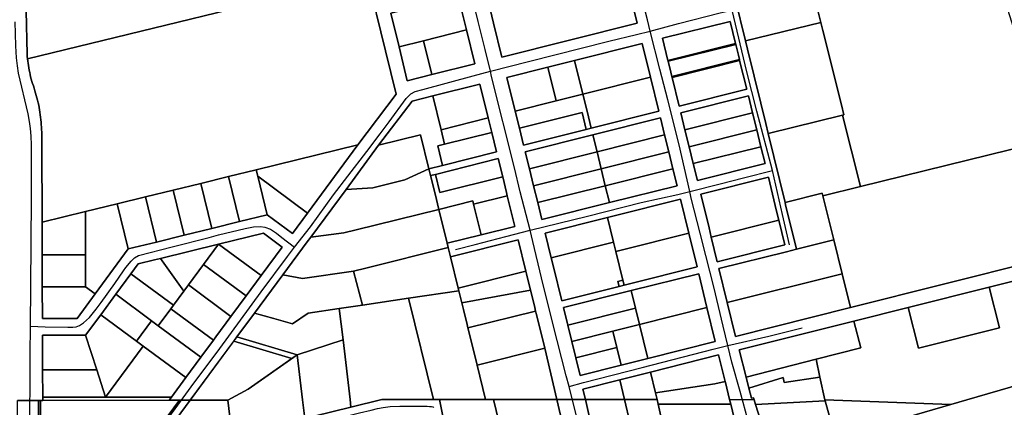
# Model space of a CAD drawing. Header units: feet. Extents: x -20058473 to 1466342, y -20424011 to 753407.
# Tile 42 of 58: x 1454966 to 1457297, y 717984 to 718901. Entities that reach past the tile are written whole.
import ezdxf

# ---------------------------------------------------------------- set-up
doc = ezdxf.new("R2010")
doc.units = ezdxf.units.FT
doc.header["$MEASUREMENT"] = 0
doc.layers.add('Parcels_exported', color=7, linetype='Continuous')
doc.layers.add('RoadCenterlines_ft_export', color=7, linetype='Continuous')

msp = doc.modelspace()

# ---------------------------------------------------------------- linework, layer by layer
at = {"layer": 'Parcels_exported'}
for points in [[(1456883.1, 719295.7), (1457225.3, 719379.7), (1457233, 719271.2), (1457263.3, 719057.7), (1457342.6, 718805.4), (1457463.1, 718631.1), (1456956.5, 718506.7), (1456914.3, 718675.5), (1456917.2, 718676.2), (1456911.4, 718699.5), (1456867.4, 718875.6), (1456862.6, 718895), (1456847.4, 718955.6), (1456812.8, 719094.4), (1456635.3, 719050.8), (1456592.7, 719224.4), (1456883.1, 719295.7)], [(1454975.5, 719010.5), (1455741.8, 719197.5), (1455789.1, 719004.7), (1454985.1, 718808.5), (1454985.1, 718808.9), (1454984.5, 718814.3), (1454984, 718819.7), (1454984, 718820.1), (1454981.8, 718922), (1454976.8, 718922), (1454975.5, 719010.5)], [(1456862.6, 718895), (1456684.3, 718851.2), (1456635.3, 719050.8), (1456812.8, 719094.4), (1456847.4, 718955.6), (1456862.6, 718895)], [(1456408.5, 718973.3), (1456388.8, 719053.4), (1456068.7, 718973.2), (1456088.3, 718893.1), (1456108, 718813), (1456428.1, 718893.2), (1456408.5, 718973.3)], [(1456108, 718813), (1456088.3, 718893.1), (1456068.7, 718973.2), (1456388.8, 719053.4), (1456408.5, 718973.3), (1456428.1, 718893.2), (1456108, 718813)], [(1454985.1, 718808.5), (1455789.1, 719004.7), (1455832.6, 718827.7), (1455857.8, 718724.9), (1455766.8, 718604.9), (1455526.2, 718546.1), (1455460.6, 718530.1), (1455395.1, 718514.1), (1455329.5, 718498), (1455263.9, 718482), (1455197.5, 718465.8), (1455122.4, 718447.4), (1455019.5, 718422.3), (1455018.8, 718606.1), (1455019, 718612), (1455019, 718617.8), (1455019, 718623.7), (1455018.9, 718629.5), (1455018.7, 718635.4), (1455018.4, 718641.3), (1455018.1, 718647.1), (1455017.6, 718653), (1455017.1, 718658.8), (1455016.5, 718664.6), (1455015.9, 718670.5), (1455015.1, 718676.3), (1455014.3, 718682.1), (1455013.4, 718687.9), (1455012.4, 718693.7), (1455011.4, 718699.2), (1455010.1, 718704.9), (1455008.7, 718710.6), (1455007.3, 718716.3), (1455005.8, 718722), (1455004.2, 718727.6), (1455002.5, 718733.3), (1455000.7, 718738.9), (1454998.9, 718744.4), (1454997, 718750), (1454995, 718755.4), (1454993.7, 718760.7), (1454992.4, 718766), (1454991.2, 718771.3), (1454990.1, 718776.6), (1454989.1, 718782), (1454988.1, 718787.3), (1454987.2, 718792.7), (1454986.4, 718798.1), (1454985.7, 718803.5), (1454985.1, 718808.5)], [(1456004.7, 718957.2), (1455844.6, 718917.1), (1455864.3, 718836.9), (1455883.9, 718756.8), (1455942.1, 718771.4), (1456044, 718796.9), (1456024.3, 718877.1), (1456004.7, 718957.2)], [(1455922.5, 718851.5), (1455864.3, 718836.9), (1455844.6, 718917.1), (1456004.7, 718957.2), (1456024.3, 718877.1), (1455922.5, 718851.5)], [(1455922.5, 718851.5), (1456024.3, 718877.1), (1456044, 718796.9), (1455942.1, 718771.4), (1455922.5, 718851.5)], [(1456487.9, 718857.2), (1456500.9, 718804.5), (1456501.3, 718802.8), (1456507.6, 718777), (1456510.1, 718766.8), (1456510.6, 718764.9), (1456527.3, 718696.9), (1456687.3, 718737), (1456670.6, 718805), (1456670.2, 718806.9), (1456667.7, 718817.1), (1456661.3, 718842.9), (1456660.9, 718844.6), (1456648, 718897.3), (1456487.9, 718857.2)], [(1456500.9, 718804.5), (1456487.9, 718857.2), (1456648, 718897.3), (1456660.9, 718844.6), (1456500.9, 718804.5)], [(1456914.3, 718675.5), (1456738, 718632.2), (1456732.3, 718655.5), (1456720.5, 718703.6), (1456689, 718831.8), (1456684.3, 718851.2), (1456862.6, 718895), (1456867.4, 718875.6), (1456911.4, 718699.5), (1456917.2, 718676.2), (1456914.3, 718675.5)], [(1455864.3, 718836.9), (1455922.5, 718851.5), (1455942.1, 718771.4), (1455883.9, 718756.8), (1455864.3, 718836.9)], [(1456319.2, 718644.8), (1456479.3, 718684.9), (1456459.6, 718765), (1456439.9, 718845.1), (1456279.9, 718805), (1456216.8, 718789.2), (1456119.8, 718764.9), (1456139.5, 718684.8), (1456149.3, 718644.7), (1456159.1, 718604.7), (1456307.6, 718641.8), (1456319.2, 718644.8)], [(1456459.6, 718765), (1456299.5, 718724.9), (1456279.9, 718805), (1456439.9, 718845.1), (1456459.6, 718765)], [(1456661.3, 718842.9), (1456501.3, 718802.8), (1456500.9, 718804.5), (1456660.9, 718844.6), (1456661.3, 718842.9)], [(1456670.2, 718806.9), (1456510.1, 718766.8), (1456507.6, 718777), (1456501.3, 718802.8), (1456661.3, 718842.9), (1456667.7, 718817.1), (1456670.2, 718806.9)], [(1456670.6, 718805), (1456510.6, 718764.9), (1456510.1, 718766.8), (1456670.2, 718806.9), (1456670.6, 718805)], [(1456236.5, 718709.1), (1456139.5, 718684.8), (1456119.8, 718764.9), (1456216.8, 718789.2), (1456236.5, 718709.1)], [(1456216.8, 718789.2), (1456279.9, 718805), (1456299.5, 718724.9), (1456236.5, 718709.1), (1456216.8, 718789.2)], [(1456670.6, 718805), (1456687.3, 718737), (1456527.3, 718696.9), (1456510.6, 718764.9), (1456670.6, 718805)], [(1456459.6, 718765), (1456479.3, 718684.9), (1456319.2, 718644.8), (1456309.4, 718684.8), (1456299.5, 718724.9), (1456459.6, 718765)], [(1456075.5, 718668.7), (1455963.9, 718640.8), (1455944.2, 718720.9), (1456055.8, 718748.9), (1456075.5, 718668.7)], [(1455963.9, 718640.8), (1455972.3, 718606.8), (1455956.1, 718602.7), (1455967.4, 718556.6), (1455935.1, 718548.5), (1455915.4, 718628.6), (1455816, 718604.1), (1455895.7, 718708.7), (1455944.2, 718720.9), (1455963.9, 718640.8)], [(1456299.5, 718724.9), (1456309.4, 718684.8), (1456319.2, 718644.8), (1456307.6, 718641.8), (1456297.7, 718681.9), (1456149.3, 718644.7), (1456139.5, 718684.8), (1456236.5, 718709.1), (1456299.5, 718724.9)], [(1456691.3, 718721), (1456531.2, 718680.9), (1456541, 718640.8), (1456550.9, 718600.8), (1456560.7, 718560.7), (1456570.5, 718520.6), (1456730.6, 718560.7), (1456720.8, 718600.8), (1456710.9, 718640.9), (1456701.1, 718680.9), (1456691.3, 718721)], [(1456701.1, 718680.9), (1456541, 718640.8), (1456531.2, 718680.9), (1456691.3, 718721), (1456701.1, 718680.9)], [(1456075.5, 718668.7), (1456083.8, 718634.7), (1455972.3, 718606.8), (1455963.9, 718640.8), (1456075.5, 718668.7)], [(1456307.6, 718641.8), (1456159.1, 718604.7), (1456149.3, 718644.7), (1456297.7, 718681.9), (1456307.6, 718641.8)], [(1456362.5, 718468.5), (1456522.5, 718508.6), (1456512.7, 718548.7), (1456502.9, 718588.7), (1456493, 718628.8), (1456483.2, 718668.9), (1456323.1, 718628.7), (1456163.1, 718588.6), (1456172.9, 718548.6), (1456182.7, 718508.5), (1456192.6, 718468.4), (1456202.4, 718428.4), (1456362.5, 718468.5)], [(1456493, 718628.8), (1456333, 718588.7), (1456323.1, 718628.7), (1456483.2, 718668.9), (1456493, 718628.8)], [(1456710.9, 718640.9), (1456550.9, 718600.8), (1456541, 718640.8), (1456701.1, 718680.9), (1456710.9, 718640.9)], [(1456738, 718632.2), (1456914.3, 718675.5), (1456956.5, 718506.7), (1456867.6, 718484.9), (1456866.2, 718490.7), (1456778.1, 718469), (1456738, 718632.2)], [(1455935.1, 718548.5), (1455877.8, 718522.2), (1455802, 718503.2), (1455738.9, 718499.9), (1455816, 718604.1), (1455915.4, 718628.6), (1455935.1, 718548.5)], [(1456083.8, 718634.7), (1456095.1, 718588.6), (1455967.4, 718556.6), (1455956.1, 718602.7), (1455972.3, 718606.8), (1456083.8, 718634.7)], [(1456333, 718588.7), (1456172.9, 718548.6), (1456163.1, 718588.6), (1456323.1, 718628.7), (1456333, 718588.7)], [(1456502.9, 718588.7), (1456342.8, 718548.6), (1456333, 718588.7), (1456493, 718628.8), (1456502.9, 718588.7)], [(1456720.8, 718600.8), (1456560.7, 718560.7), (1456550.9, 718600.8), (1456710.9, 718640.9), (1456720.8, 718600.8)], [(1457463.1, 718631.1), (1457593.4, 718402.7), (1457601.9, 718387.9), (1457593.3, 718385.7), (1456932.6, 718220.1), (1456912.9, 718300.3), (1456893.3, 718380.4), (1456867.6, 718484.9), (1456956.5, 718506.7), (1457463.1, 718631.1)], [(1455526.2, 718546.1), (1455766.8, 718604.9), (1455647.5, 718443.8), (1455529.8, 718531.1), (1455526.2, 718546.1)], [(1456720.8, 718600.8), (1456730.6, 718560.7), (1456570.5, 718520.6), (1456560.7, 718560.7), (1456720.8, 718600.8)], [(1456109.7, 718529.4), (1455961.3, 718492.2), (1455950.6, 718535.4), (1456099.1, 718572.6), (1456109.7, 718529.4)], [(1456342.8, 718548.6), (1456182.7, 718508.5), (1456172.9, 718548.6), (1456333, 718588.7), (1456342.8, 718548.6)], [(1456512.7, 718548.7), (1456352.6, 718508.6), (1456342.8, 718548.6), (1456502.9, 718588.7), (1456512.7, 718548.7)], [(1455395.1, 718514.1), (1455460.6, 718530.1), (1455486.5, 718423.8), (1455420.9, 718407.6), (1455395.1, 718514.1)], [(1455529.8, 718531.1), (1455552, 718439.9), (1455486.5, 718423.8), (1455460.6, 718530.1), (1455526.2, 718546.1), (1455529.8, 718531.1)], [(1455529.8, 718531.1), (1455647.5, 718443.8), (1455611.8, 718395.6), (1455552, 718439.9), (1455529.8, 718531.1)], [(1455939, 718532.5), (1455949.6, 718489.3), (1455958.7, 718452.4), (1455762.9, 718404.3), (1455733.8, 718397.1), (1455655.2, 718386.7), (1455738.9, 718499.9), (1455802, 718503.2), (1455877.8, 718522.2), (1455935.1, 718548.5), (1455939, 718532.5)], [(1455950.6, 718535.4), (1455961.3, 718492.2), (1456109.7, 718529.4), (1456118.7, 718492.5), (1456120.6, 718484.7), (1456040.6, 718464.6), (1456038.7, 718472.4), (1455958.7, 718452.4), (1455949.6, 718489.3), (1455939, 718532.5), (1455950.6, 718535.4)], [(1456352.6, 718508.6), (1456192.6, 718468.4), (1456182.7, 718508.5), (1456342.8, 718548.6), (1456352.6, 718508.6)], [(1456512.7, 718548.7), (1456522.5, 718508.6), (1456362.5, 718468.5), (1456352.6, 718508.6), (1456512.7, 718548.7)], [(1456738.5, 718528.7), (1456578.4, 718488.6), (1456598.1, 718408.5), (1456603.4, 718386.6), (1456617.7, 718328.3), (1456777.8, 718368.5), (1456763.5, 718426.7), (1456758.1, 718448.6), (1456738.5, 718528.7)], [(1456763.5, 718426.7), (1456603.4, 718386.6), (1456598.1, 718408.5), (1456578.4, 718488.6), (1456738.5, 718528.7), (1456758.1, 718448.6), (1456763.5, 718426.7)], [(1455329.5, 718498), (1455395.1, 718514.1), (1455420.9, 718407.6), (1455355.4, 718391.4), (1455329.5, 718498)], [(1456362.5, 718468.5), (1456202.4, 718428.4), (1456192.6, 718468.4), (1456352.6, 718508.6), (1456362.5, 718468.5)], [(1455197.5, 718465.8), (1455263.9, 718482), (1455289.9, 718375.3), (1455223.5, 718358.9), (1455197.5, 718465.8)], [(1455263.9, 718482), (1455329.5, 718498), (1455355.4, 718391.4), (1455289.9, 718375.3), (1455263.9, 718482)], [(1456120.6, 718484.7), (1456138.4, 718412.3), (1456058.4, 718392.3), (1456040.6, 718464.6), (1456120.6, 718484.7)], [(1456867.6, 718484.9), (1456893.3, 718380.4), (1456805.2, 718358.3), (1456779.5, 718463.2), (1456778.1, 718469), (1456866.2, 718490.7), (1456867.6, 718484.9)], [(1455122.4, 718447.4), (1455197.5, 718465.8), (1455223.5, 718358.9), (1455145.1, 718252.7), (1455122.1, 718269.6), (1455122.2, 718344.6), (1455122.4, 718447.4)], [(1456040.6, 718464.6), (1456058.4, 718392.3), (1455978.3, 718372.2), (1455958.7, 718452.4), (1456038.7, 718472.4), (1456040.6, 718464.6)], [(1456550.1, 718396.4), (1456530.4, 718476.6), (1456370.3, 718436.4), (1456357.7, 718433.3), (1456210.3, 718396.3), (1456224.6, 718338.1), (1456229.9, 718316.2), (1456249.6, 718236.1), (1456385.4, 718270.1), (1456397.1, 718273), (1456409.7, 718276.2), (1456569.7, 718316.3), (1456550.1, 718396.4)], [(1456550.1, 718396.4), (1456390, 718356.3), (1456377.4, 718353.2), (1456372, 718375), (1456357.7, 718433.3), (1456370.3, 718436.4), (1456530.4, 718476.6), (1456550.1, 718396.4)], [(1455019.5, 718422.3), (1455122.4, 718447.4), (1455122.2, 718344.6), (1455019.7, 718344.6), (1455019.5, 718422.3)], [(1455655.2, 718386.7), (1455733.8, 718397.1), (1455762.9, 718404.3), (1455958.7, 718452.4), (1455978.3, 718372.2), (1455980.9, 718362), (1455785.4, 718313.8), (1455756.3, 718306.7), (1455636.1, 718288.6), (1455589.3, 718297.6), (1455646.8, 718375.4), (1455655.2, 718386.7)], [(1456372, 718375), (1456224.6, 718338.1), (1456210.3, 718396.3), (1456357.7, 718433.3), (1456372, 718375)], [(1456763.5, 718426.7), (1456777.8, 718368.5), (1456617.7, 718328.3), (1456603.4, 718386.6), (1456763.5, 718426.7)], [(1455538, 718295.8), (1455437.1, 718370.4), (1455543.3, 718396.6), (1455588, 718363.4), (1455538, 718295.8)], [(1456550.1, 718396.4), (1456569.7, 718316.3), (1456409.7, 718276.2), (1456397.1, 718273), (1456394.2, 718284.7), (1456377.4, 718353.2), (1456390, 718356.3), (1456550.1, 718396.4)], [(1455300, 718336.6), (1455437.1, 718370.4), (1455401.4, 718322.1), (1455365.8, 718273.8), (1455355.1, 718259.4), (1455300, 718336.6)], [(1455401.4, 718322.1), (1455437.1, 718370.4), (1455538, 718295.8), (1455502.3, 718247.6), (1455401.4, 718322.1)], [(1456164.5, 718306), (1456004.4, 718265.9), (1455986.2, 718340.2), (1456146.3, 718380.3), (1456164.5, 718306)], [(1456377.4, 718353.2), (1456394.2, 718284.7), (1456382.6, 718281.8), (1456385.4, 718270.1), (1456249.6, 718236.1), (1456229.9, 718316.2), (1456224.6, 718338.1), (1456372, 718375), (1456377.4, 718353.2)], [(1456805.2, 718358.3), (1456893.3, 718380.4), (1456912.9, 718300.3), (1456641.3, 718232.2), (1456621.7, 718312.3), (1456781.7, 718352.4), (1456805.2, 718358.3)], [(1457691.9, 718376.4), (1457823.1, 718180.2), (1457591.8, 718113.2), (1457208.1, 718002), (1457170.7, 717991.1), (1456872.6, 718001.6), (1456872.5, 718002.2), (1456860.7, 718055.8), (1456851.6, 718097.8), (1456957.2, 718124.8), (1456941.1, 718188.2), (1457069.2, 718220.3), (1457093.8, 718124.4), (1457285.9, 718172.6), (1457261.2, 718268.5), (1457261.2, 718268.5), (1457593.1, 718351.7), (1457691.9, 718376.4)], [(1455122.2, 718344.6), (1455122.1, 718269.6), (1455020, 718269.6), (1455019.7, 718344.6), (1455122.2, 718344.6)], [(1455986.2, 718340.2), (1456004.4, 718265.9), (1456005.9, 718260.1), (1455886.4, 718242.3), (1455778, 718226.1), (1455756.3, 718306.7), (1455785.4, 718313.8), (1455980.9, 718362), (1455982.3, 718356.2), (1455986.2, 718340.2)], [(1455229.6, 718299.8), (1455247.1, 718323.5), (1455285.7, 718333), (1455300, 718336.6), (1455355.1, 718259.4), (1455330.2, 718225.6), (1455229.6, 718299.8)], [(1455365.8, 718273.8), (1455401.4, 718322.1), (1455502.3, 718247.6), (1455466.6, 718199.4), (1455365.8, 718273.8)], [(1455194, 718251.6), (1455229.6, 718299.8), (1455330.2, 718225.6), (1455324.2, 718217.5), (1455294.5, 718177.3), (1455278.4, 718189.2), (1455194, 718251.6)], [(1455589.3, 718297.6), (1455636.1, 718288.6), (1455756.3, 718306.7), (1455778, 718226.1), (1455722.9, 718217.9), (1455649, 718206.9), (1455612.4, 718182), (1455568.2, 718194.2), (1455522.2, 718207), (1455575.9, 718279.5), (1455589.3, 718297.6)], [(1456164.5, 718306), (1456165.9, 718300.2), (1456175.5, 718261.3), (1456012.9, 718231.4), (1456005.9, 718260.1), (1456004.4, 718265.9), (1456164.5, 718306)], [(1456413.6, 718260.2), (1456253.5, 718220.1), (1456263.7, 718178.8), (1456273.2, 718139.9), (1456282.8, 718101.1), (1456292.9, 718059.8), (1456389.9, 718084.1), (1456452.9, 718099.9), (1456613, 718140), (1456593.3, 718220.2), (1456573.7, 718300.3), (1456413.6, 718260.2)], [(1456593.3, 718220.2), (1456433.3, 718180.1), (1456423.7, 718218.9), (1456413.6, 718260.2), (1456573.7, 718300.3), (1456593.3, 718220.2)], [(1456912.9, 718300.3), (1456932.6, 718220.1), (1456661, 718152.1), (1456641.3, 718232.2), (1456912.9, 718300.3)], [(1455122.1, 718269.6), (1455145.1, 718252.7), (1455102.2, 718194.6), (1455020.3, 718194.6), (1455020, 718269.6), (1455122.1, 718269.6)], [(1455355.1, 718259.4), (1455365.8, 718273.8), (1455466.6, 718199.4), (1455430.9, 718151.2), (1455424.9, 718143.1), (1455324.2, 718217.5), (1455330.2, 718225.6), (1455355.1, 718259.4)], [(1456397.1, 718273), (1456385.4, 718270.1), (1456382.6, 718281.8), (1456394.2, 718284.7), (1456397.1, 718273)], [(1455158.4, 718203.3), (1455194, 718251.6), (1455278.4, 718189.2), (1455242.8, 718140.9), (1455158.4, 718203.3)], [(1456005.9, 718260.1), (1456012.9, 718231.4), (1456016.8, 718215.4), (1456025.5, 718179.9), (1456027.5, 718171.9), (1456029.5, 718163.9), (1456049.1, 718083.8), (1456069, 718002.8), (1455960.5, 718002.9), (1455945.9, 718002.9), (1455886.4, 718242.3), (1456005.9, 718260.1)], [(1456175.5, 718261.3), (1456176.9, 718255.5), (1456185.6, 718220.1), (1456187.6, 718212), (1456027.5, 718171.9), (1456025.5, 718179.9), (1456016.8, 718215.4), (1456012.9, 718231.4), (1456175.5, 718261.3)], [(1456423.7, 718218.9), (1456263.7, 718178.8), (1456253.5, 718220.1), (1456413.6, 718260.2), (1456423.7, 718218.9)], [(1457261.2, 718268.5), (1457285.9, 718172.6), (1457093.8, 718124.4), (1457069.2, 718220.3), (1457261.2, 718268.5)], [(1455886.4, 718242.3), (1455945.9, 718002.9), (1455823.7, 718003), (1455750.6, 717984.9), (1455748.4, 718002.7), (1455731.8, 718143.6), (1455722.9, 718217.9), (1455778, 718226.1), (1455886.4, 718242.3)], [(1455122.4, 718154.6), (1455158.4, 718203.3), (1455242.8, 718140.9), (1455258.9, 718129), (1455169.8, 718008.3), (1455148.8, 718073.1), (1455122.4, 718154.6)], [(1455294.5, 718177.3), (1455324.2, 718217.5), (1455424.9, 718143.1), (1455395.3, 718102.9), (1455294.5, 718177.3)], [(1455623.3, 718108.7), (1455480.8, 718151), (1455522.2, 718207), (1455568.2, 718194.2), (1455612.4, 718182), (1455649, 718206.9), (1455722.9, 718217.9), (1455731.8, 718143.6), (1455623.3, 718108.7)], [(1456187.6, 718212), (1456189.5, 718204), (1456209.2, 718123.9), (1456049.1, 718083.8), (1456029.5, 718163.9), (1456027.5, 718171.9), (1456187.6, 718212)], [(1456433.3, 718180.1), (1456370.2, 718164.3), (1456273.2, 718139.9), (1456263.7, 718178.8), (1456423.7, 718218.9), (1456433.3, 718180.1)], [(1456593.3, 718220.2), (1456613, 718140), (1456452.9, 718099.9), (1456442.8, 718141.2), (1456433.3, 718180.1), (1456593.3, 718220.2)], [(1455278.4, 718189.2), (1455294.5, 718177.3), (1455395.3, 718102.9), (1455359.7, 718054.6), (1455258.9, 718129), (1455242.8, 718140.9), (1455278.4, 718189.2)], [(1456433.3, 718180.1), (1456442.8, 718141.2), (1456452.9, 718099.9), (1456389.9, 718084.1), (1456379.8, 718125.4), (1456370.2, 718164.3), (1456433.3, 718180.1)], [(1456941.1, 718188.2), (1456957.2, 718124.8), (1456851.6, 718097.8), (1456686, 718055.5), (1456669.4, 718120.2), (1456941.1, 718188.2)], [(1457170.7, 717991.1), (1457208.1, 718002), (1457591.8, 718113.2), (1457823.1, 718180.2), (1457899.9, 718002.7), (1457910.9, 717977.1), (1457867.1, 717966.6), (1457590.5, 717900.4), (1456990.2, 717756.6), (1456989.5, 717758.8), (1456975.1, 717806.7), (1456965.6, 717838.4), (1456939.8, 717924.2), (1457170.7, 717991.1)], [(1455148.8, 718073.1), (1455020.7, 718073.1), (1455020.4, 718154.6), (1455122.4, 718154.6), (1455148.8, 718073.1)], [(1456370.2, 718164.3), (1456379.8, 718125.4), (1456282.8, 718101.1), (1456273.2, 718139.9), (1456370.2, 718164.3)], [(1455459.5, 718001), (1455369.8, 718000.9), (1455473.2, 718140.8), (1455610.9, 718099.9), (1455507.3, 718026.8), (1455459.5, 718001)], [(1455623.3, 718108.7), (1455610.9, 718099.9), (1455473.2, 718140.8), (1455480.8, 718151), (1455623.3, 718108.7)], [(1455623.3, 718108.7), (1455731.8, 718143.6), (1455748.4, 718002.7), (1455750.6, 717984.9), (1455663.7, 717963.4), (1455641.5, 717957.9), (1455636.1, 718002.3), (1455623.3, 718108.7)], [(1455258.9, 718129), (1455359.7, 718054.6), (1455325.6, 718008.3), (1455169.8, 718008.3), (1455258.9, 718129)], [(1455623.3, 718108.7), (1455636.1, 718002.3), (1455641.5, 717957.9), (1455469.2, 717915.3), (1455459.5, 718001), (1455507.3, 718026.8), (1455623.3, 718108.7)], [(1456209.2, 718123.9), (1456237.6, 718002.7), (1456087.8, 718002.8), (1456069, 718002.8), (1456049.1, 718083.8), (1456209.2, 718123.9)], [(1456379.8, 718125.4), (1456389.9, 718084.1), (1456292.9, 718059.8), (1456282.8, 718101.1), (1456379.8, 718125.4)], [(1456636.3, 718045.1), (1456612, 718039.5), (1456471.2, 718018.3), (1456459.7, 718067.6), (1456620.9, 718108), (1456636.3, 718045.1)], [(1456851.6, 718097.8), (1456860.7, 718055.8), (1456776.2, 718043.2), (1456773.2, 718054.9), (1456692.7, 718029.4), (1456686, 718055.5), (1456851.6, 718097.8)], [(1455148.8, 718073.1), (1455169.8, 718008.3), (1455020.9, 718008.2), (1455020.7, 718073.1), (1455148.8, 718073.1)], [(1456459.7, 718067.6), (1456471.2, 718018.3), (1456475, 718002.5), (1456397.9, 718002.6), (1456386.9, 718049.6), (1456459.7, 718067.6)], [(1456305.4, 718002.6), (1456299.6, 718027.5), (1456386.9, 718049.6), (1456397.9, 718002.6), (1456305.4, 718002.6)], [(1456636.3, 718045.1), (1456636.8, 718043.2), (1456646.8, 718002.4), (1456649.4, 717991.9), (1456477.4, 717992), (1456475, 718002.5), (1456471.2, 718018.3), (1456612, 718039.5), (1456636.3, 718045.1)], [(1456692.7, 718029.4), (1456773.2, 718054.9), (1456776.2, 718043.2), (1456860.7, 718055.8), (1456872.5, 718002.2), (1456872.6, 718001.6), (1456873, 717999.6), (1456708.2, 717991), (1456704.7, 718002.3), (1456703.3, 718006.8), (1456698.9, 718005.7), (1456692.7, 718029.4)], [(1454960.9, 718000.6), (1454971, 718000.6), (1455011, 718000.6), (1455011.2, 717925.8), (1454961, 717941.3), (1454961, 717970.2), (1454960.9, 718000.6)], [(1455016, 718000.6), (1455016, 717924.3), (1455011.2, 717925.8), (1455011, 718000.6), (1455016, 718000.6)], [(1455345, 718000.9), (1455237.6, 717855.7), (1455085.2, 717902.9), (1455016, 717924.3), (1455016, 718000.6), (1455020.9, 718000.6), (1455320.1, 718000.9), (1455345, 718000.9)], [(1455325.6, 718008.3), (1455320.1, 718000.9), (1455020.9, 718000.6), (1455020.9, 718008.2), (1455169.8, 718008.3), (1455325.6, 718008.3)], [(1455459.5, 718001), (1455469.2, 717915.3), (1455270.6, 717866.2), (1455369.8, 718000.9), (1455459.5, 718001)], [(1456069, 718002.8), (1456087.8, 718002.8), (1456100.6, 717950.8), (1455977, 717920.3), (1455960.5, 718002.9), (1456069, 718002.8)], [(1456237.6, 718002.7), (1456257.5, 717918.2), (1456117.2, 717882.8), (1456100.6, 717950.8), (1456087.8, 718002.8), (1456237.6, 718002.7)], [(1456397.9, 718002.6), (1456411.2, 717945.8), (1456406.6, 717945.8), (1456318.7, 717946.2), (1456305.4, 718002.6), (1456397.9, 718002.6)], [(1456475, 718002.5), (1456477.4, 717992), (1456488.3, 717945.4), (1456484.4, 717945.4), (1456411.2, 717945.8), (1456397.9, 718002.6), (1456475, 718002.5)], [(1456649.4, 717991.9), (1456660.7, 717945.5), (1456488.3, 717945.4), (1456477.4, 717992), (1456649.4, 717991.9)], [(1456873, 717999.6), (1456887.4, 717948.3), (1456804.3, 717939), (1456802, 717945.6), (1456728.3, 717927.2), (1456708.2, 717991), (1456873, 717999.6)], [(1456872.6, 718001.6), (1457170.7, 717991.1), (1456939.8, 717924.2), (1456913.3, 717917.8), (1456903.6, 717950.1), (1456887.4, 717948.3), (1456873, 717999.6), (1456872.6, 718001.6)]]:
    msp.add_lwpolyline(points, close=True, dxfattribs=at)
for points in [[(1456635.3, 719050.8), (1456684.3, 718851.2), (1456689, 718831.8), (1456720.5, 718703.6), (1456732.3, 718655.5), (1456738, 718632.2), (1456778.1, 718469), (1456779.5, 718463.2), (1456805.2, 718358.3), (1456781.7, 718352.4), (1456621.7, 718312.3), (1456641.3, 718232.2), (1456661, 718152.1), (1456932.6, 718220.1), (1457593.3, 718385.7)], [(1454981.8, 718922), (1454984, 718820.1), (1454984, 718819.7), (1454984.5, 718814.3), (1454985.1, 718808.9), (1454985.1, 718808.5), (1454985.7, 718803.5), (1454986.4, 718798.1), (1454987.2, 718792.7), (1454988.1, 718787.3), (1454989.1, 718782), (1454990.1, 718776.6), (1454991.2, 718771.3), (1454992.4, 718766), (1454993.7, 718760.7), (1454995, 718755.4), (1454997, 718750), (1454998.9, 718744.4), (1455000.7, 718738.9), (1455002.5, 718733.3), (1455004.2, 718727.6), (1455005.8, 718722), (1455007.3, 718716.3), (1455008.7, 718710.6), (1455010.1, 718704.9), (1455011.4, 718699.2), (1455012.4, 718693.7), (1455013.4, 718687.9), (1455014.3, 718682.1), (1455015.1, 718676.3), (1455015.9, 718670.5), (1455016.5, 718664.6), (1455017.1, 718658.8), (1455017.6, 718653), (1455018.1, 718647.1), (1455018.4, 718641.3), (1455018.7, 718635.4), (1455018.9, 718629.5), (1455019, 718623.7), (1455019, 718617.8), (1455019, 718612), (1455018.8, 718606.1), (1455019.5, 718422.3), (1455019.7, 718344.6), (1455020, 718269.6), (1455020.3, 718194.6), (1455102.2, 718194.6), (1455145.1, 718252.7), (1455223.5, 718358.9), (1455289.9, 718375.3), (1455355.4, 718391.4), (1455420.9, 718407.6), (1455486.5, 718423.8), (1455552, 718439.9), (1455611.8, 718395.6), (1455647.5, 718443.8), (1455766.8, 718604.9), (1455857.8, 718724.9), (1455857.8, 718724.9), (1455832.6, 718827.7), (1455789.1, 719004.7)], [(1457593.1, 718351.7), (1457261.2, 718268.5), (1457069.2, 718220.3), (1456941.1, 718188.2), (1456669.4, 718120.2), (1456686, 718055.5), (1456692.7, 718029.4), (1456698.9, 718005.7), (1456703.3, 718006.8), (1456704.7, 718002.3), (1456646.8, 718002.4), (1456636.8, 718043.2), (1456636.3, 718045.1), (1456620.9, 718108), (1456459.7, 718067.6), (1456386.9, 718049.6), (1456299.6, 718027.5), (1456305.4, 718002.6), (1456237.6, 718002.7), (1456209.2, 718123.9), (1456189.5, 718204), (1456187.6, 718212), (1456185.6, 718220.1), (1456176.9, 718255.5), (1456175.5, 718261.3), (1456165.9, 718300.2), (1456164.5, 718306), (1456146.3, 718380.3), (1455986.2, 718340.2), (1455982.3, 718356.2), (1455980.9, 718362), (1455978.3, 718372.2), (1456058.4, 718392.3), (1456138.4, 718412.3), (1456120.6, 718484.7), (1456118.7, 718492.5), (1456109.7, 718529.4), (1456099.1, 718572.6), (1455950.6, 718535.4), (1455939, 718532.5), (1455935.1, 718548.5), (1455967.4, 718556.6), (1456095.1, 718588.6), (1456083.8, 718634.7), (1456075.5, 718668.7), (1456055.8, 718748.9), (1455944.2, 718720.9), (1455895.7, 718708.7), (1455816, 718604.1), (1455738.9, 718499.9), (1455655.2, 718386.7), (1455646.8, 718375.4), (1455589.3, 718297.6), (1455575.9, 718279.5), (1455522.2, 718207), (1455480.8, 718151), (1455369.8, 718000.9), (1455345, 718000.9), (1455320.1, 718000.9), (1455325.6, 718008.3), (1455359.7, 718054.6), (1455395.3, 718102.9), (1455424.9, 718143.1), (1455430.9, 718151.2), (1455466.6, 718199.4), (1455502.3, 718247.6), (1455538, 718295.8), (1455588, 718363.4), (1455543.3, 718396.6), (1455437.1, 718370.4), (1455300, 718336.6), (1455285.7, 718333), (1455247.1, 718323.5), (1455229.6, 718299.8), (1455194, 718251.6), (1455158.4, 718203.3), (1455122.4, 718154.6), (1455020.4, 718154.6), (1455020.7, 718073.1), (1455020.9, 718008.2), (1455020.9, 718000.6), (1455016, 718000.6), (1455011, 718000.6), (1454971, 718000.6), (1454960.9, 718000.6)], [(1455237.6, 717855.7), (1455345, 718000.9), (1455369.8, 718000.9), (1455270.6, 717866.2)], [(1455663.7, 717963.4), (1455750.6, 717984.9), (1455823.7, 718003), (1455945.9, 718002.9), (1455960.5, 718002.9), (1455960.5, 718002.9), (1455977, 717920.3)], [(1456257.5, 717918.2), (1456237.6, 718002.7), (1456305.4, 718002.6), (1456318.7, 717946.2)], [(1456660.7, 717945.5), (1456649.4, 717991.9), (1456646.8, 718002.4), (1456704.7, 718002.3), (1456708.2, 717991), (1456728.3, 717927.2)]]:
    msp.add_lwpolyline(points, dxfattribs=at)
at = {"layer": 'RoadCenterlines_ft_export'}
msp.add_line((1454991.2, 718109.6), (1454991.8, 718175.9), dxfattribs=at)
for points in [[(1456458.9, 718874.1), (1456452.2, 718900.9), (1456437.8, 718959.4), (1456417.5, 719041.3), (1456403.1, 719099.9), (1456385, 719173.1), (1456366.1, 719250)], [(1456080.7, 718779.1), (1456068.1, 718830.8), (1456051.3, 718897.1), (1456014.9, 719049.2), (1455992.6, 719146.6), (1455990.4, 719155.7)], [(1456458.9, 718874.1), (1456526, 718892.3), (1456624.5, 718917.4), (1456652.9, 718924.1)], [(1456748, 718544.8), (1456711.2, 718685), (1456687.3, 718777.6), (1456652.9, 718924.1)], [(1454991.8, 718175.9), (1454992.7, 718269.7), (1454994.6, 718477.6), (1454994.2, 718605.3), (1454993.2, 718625.8), (1454991.8, 718643.9), (1454989.9, 718660.3), (1454986.7, 718678.7), (1454964, 718774.6), (1454961.2, 718791.9), (1454958.7, 718811.2), (1454957.3, 718839.4), (1454955.4, 718896)], [(1456080.7, 718779.1), (1456170.4, 718802.7), (1456361.2, 718850.1), (1456426.8, 718866.2), (1456458.9, 718874.1)], [(1456552.8, 718494.5), (1456527.6, 718605.2), (1456500.3, 718711.3), (1456481.5, 718784.5), (1456458.9, 718874.1)], [(1455617.3, 718362.9), (1455654.6, 718411.3), (1455709.1, 718487.3), (1455743.3, 718531.2), (1455788.2, 718589.6), (1455819.4, 718631), (1455840.7, 718659.9), (1455881.2, 718715.2), (1455892, 718725.7), (1455902.6, 718731.2), (1455920.9, 718736.5), (1456039.7, 718768.3), (1456080.7, 718779.1)], [(1456174.7, 718403.5), (1456151.4, 718494.2), (1456137.3, 718551.1), (1456083.6, 718767.2), (1456080.7, 718779.1)], [(1456552.8, 718494.5), (1456624.1, 718512.9), (1456680, 718527.3), (1456748, 718544.8)], [(1456788.8, 718368.7), (1456771.9, 718440.3), (1456748, 718544.8)], [(1456174.7, 718403.5), (1456310.6, 718436.7), (1456437.7, 718468.6), (1456524.2, 718488.1), (1456552.8, 718494.5)], [(1456642.9, 718130.4), (1456631.7, 718176.5), (1456609.1, 718269.6), (1456590.5, 718343.2), (1456577.2, 718395.9), (1456556.2, 718479.2), (1456552.8, 718494.5)], [(1454991.8, 718175.9), (1455026.9, 718175), (1455080, 718173.6), (1455092.1, 718173.5), (1455099.8, 718175), (1455107.9, 718178.1), (1455117.7, 718184.1), (1455131.3, 718196.7), (1455147.6, 718216.6), (1455159.3, 718232.1), (1455191.3, 718277.2), (1455211.9, 718306.8), (1455217.9, 718314.7), (1455230.4, 718330.1), (1455238, 718337.5), (1455247.3, 718343.2), (1455327.7, 718363.8), (1455414.8, 718386.1), (1455437, 718392.5), (1455499.9, 718407.3), (1455519.6, 718411.1), (1455536.5, 718411.9), (1455546.8, 718410.6), (1455559.8, 718405.6), (1455574.1, 718396), (1455586.8, 718386.3), (1455617.3, 718362.9)], [(1455998.1, 718357.3), (1456044.6, 718369.6), (1456117.3, 718388.6), (1456174.7, 718403.5)], [(1456266.7, 718033.6), (1456260.3, 718058.7), (1456228.3, 718182.5), (1456201.6, 718290.8), (1456180.7, 718376.7), (1456174.7, 718403.5)], [(1455243.3, 717857.2), (1455281.7, 717907.9), (1455372.3, 718032.3), (1455440.5, 718123.6), (1455538, 718257.1), (1455600.2, 718340.7), (1455617.3, 718362.9)], [(1456642.9, 718130.4), (1456739.7, 718152.4), (1456805.9, 718169.5), (1456818.7, 718172.3)], [(1456266.7, 718033.6), (1456301.3, 718042.6), (1456439.9, 718078.6), (1456607.9, 718121.5), (1456642.9, 718130.4)], [(1457069.6, 716686.9), (1457037.7, 716796.9), (1456967.6, 717029.6), (1456951.9, 717085.1), (1456936.2, 717140.8), (1456877.8, 717326.3), (1456813.7, 717537.6), (1456744, 717777.7), (1456717.7, 717864), (1456691.7, 717949.2), (1456671.5, 718021.4), (1456652.4, 718091.4), (1456642.9, 718130.4)], [(1455001.4, 717542.8), (1454995.1, 717552), (1454993.4, 717556.2), (1454992.2, 717568.4), (1454991.3, 717639.5), (1454990.5, 717905.1), (1454991.2, 718109.6)], [(1456319.4, 717834.3), (1456286.9, 717953.9), (1456266.7, 718033.6)], [(1455321.4, 717863.8), (1455358.9, 717872), (1455543.2, 717915.4), (1455643.3, 717939.1), (1455771, 717970.8), (1455798.5, 717977.6), (1455813.4, 717981.1), (1455826.5, 717983.6), (1455843, 717985.9), (1455866.1, 717987.1), (1455906.4, 717987.1), (1455930.6, 717986.8), (1455936.6, 717986.3), (1455941.2, 717985.9), (1455944.2, 717985.2), (1455945.9, 717984.4), (1455947.1, 717983.6)]]:
    msp.add_lwpolyline(points, dxfattribs=at)

doc.saveas('drawing.dxf')
